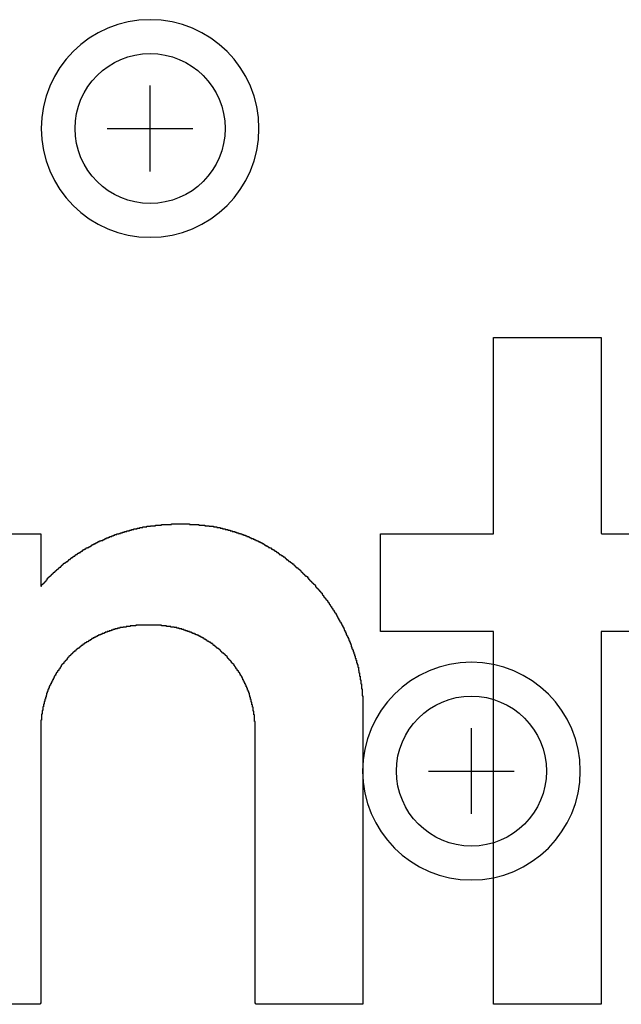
# Model space of a CAD drawing. Extents: x -5 to 35, y -92 to 8.
# Tile 4 of 25: x 9.17 to 11.98, y -81.52 to -76.92. Entities that reach past the tile are written whole.
import ezdxf

# ---------------------------------------------------------------- set-up
doc = ezdxf.new("R2010")
doc.units = 0
doc.layers.get('0').update_dxf_attribs({"linetype": 'CONTINUOUS'})
for name, color, linetype in [('gbl', 5, 'CONTINUOUS'), ('gd1', 1, 'CONTINUOUS'), ('gg1', 5, 'CONTINUOUS'), ('gtl', 1, 'CONTINUOUS'), ('gts', 1, 'CONTINUOUS')]:
    doc.layers.add(name, color=color, linetype=linetype)

# ---------------------------------------------------------------- blocks, each defined once
blk = doc.blocks.new('D19')
blk.add_circle((0, 0), 0.35)

msp = doc.modelspace()

# ---------------------------------------------------------------- linework, layer by layer
at = {"layer": 'gd1', "color": 1}
for points in [[(10.284921, -77.426755), (10.284921, -77.426755), (10.284921, -77.426755, 1), (9.268919, -77.426755), (9.268919, -77.426755), (9.268919, -77.426755, 1), (10.284921, -77.426755), (10.284921, -77.426755)], [(10.284921, -77.426755), (10.284921, -77.426755), (10.284921, -77.426755, 1), (9.268919, -77.426755), (9.268919, -77.426755), (9.268919, -77.426755, 1), (10.284921, -77.426755), (10.284921, -77.426755)], [(11.784924, -80.426761), (11.784924, -80.426761), (11.784924, -80.426761, 1), (10.768922, -80.426761), (10.768922, -80.426761), (10.768922, -80.426761, 1), (11.784924, -80.426761), (11.784924, -80.426761)]]:
    msp.add_lwpolyline(points, format="xyb", dxfattribs=at)
at = {"layer": 'gg1', "color": 5}
for points in [[(9.77692, -77.626755), (9.77692, -77.226754)], [(9.77692, -77.626755), (9.77692, -77.226754)], [(9.576919, -77.426755), (9.97692, -77.426755)], [(9.576919, -77.426755), (9.97692, -77.426755)], [(11.276923, -80.626761), (11.276923, -80.22676)], [(11.076922, -80.426761), (11.476923, -80.426761)]]:
    msp.add_lwpolyline(points, dxfattribs=at)
at = {"layer": 'gts', "color": 1}
for points in [[(11.882724, -79.090558), (11.882724, -79.093558), (11.882724, -79.316759), (11.885724, -79.316759), (11.885724, -79.319659), (12.409325, -79.319659), (12.409325, -79.77496), (11.882724, -79.77496), (11.882724, -81.515563), (11.379923, -81.515563), (11.379923, -79.77496), (10.853222, -79.77496), (10.853222, -79.319659), (11.379923, -79.319659), (11.379923, -78.403257), (11.882724, -78.403257), (11.882724, -79.090558)], [(8.761518, -79.319659), (9.267419, -79.319659), (9.267419, -79.563659), (9.270319, -79.563659), (9.270319, -79.557759), (9.273319, -79.557759), (9.273319, -79.554759), (9.276319, -79.554759), (9.276319, -79.551759), (9.279319, -79.551759), (9.279319, -79.548859), (9.282219, -79.548859), (9.282219, -79.545859), (9.285219, -79.545859), (9.285219, -79.542859), (9.288219, -79.542859), (9.288219, -79.539859), (9.291219, -79.539859), (9.291219, -79.536959), (9.294119, -79.536959), (9.294119, -79.533959), (9.297119, -79.533959), (9.297119, -79.527959), (9.300119, -79.527959), (9.300119, -79.524959), (9.303119, -79.524959), (9.303119, -79.522059), (9.306019, -79.522059), (9.306019, -79.519059), (9.309019, -79.519059), (9.309019, -79.516059), (9.312019, -79.516059), (9.312019, -79.513059), (9.315019, -79.513059), (9.315019, -79.510159), (9.317919, -79.510159), (9.317919, -79.507159), (9.320919, -79.507159), (9.320919, -79.504159), (9.323919, -79.504159), (9.323919, -79.501159), (9.326919, -79.501159), (9.326919, -79.498259), (9.332819, -79.498259), (9.332819, -79.495259), (9.335819, -79.495259), (9.335819, -79.492259), (9.338819, -79.492259), (9.338819, -79.489359), (9.341719, -79.489359), (9.341719, -79.486359), (9.344719, -79.486359), (9.344719, -79.483359), (9.347719, -79.483359), (9.347719, -79.480359), (9.350719, -79.480359), (9.350719, -79.477359), (9.353619, -79.477359), (9.353619, -79.474459), (9.359619, -79.474459), (9.359619, -79.471459), (9.362619, -79.471459), (9.362619, -79.468459), (9.365519, -79.468459), (9.365519, -79.465459), (9.368519, -79.465459), (9.368519, -79.462559), (9.371519, -79.462559), (9.371519, -79.459559), (9.374519, -79.459559), (9.374519, -79.456559), (9.380419, -79.456559), (9.380419, -79.453559), (9.383419, -79.453559), (9.383419, -79.450659), (9.386419, -79.450659), (9.386419, -79.447659), (9.392319, -79.447659), (9.392319, -79.444659), (9.395319, -79.444659), (9.395319, -79.441659), (9.398319, -79.441659), (9.398319, -79.438759), (9.404219, -79.438759), (9.404219, -79.435759), (9.407219, -79.435759), (9.407219, -79.432759), (9.410219, -79.432759), (9.410219, -79.429759), (9.416119, -79.429759), (9.416119, -79.426859), (9.419119, -79.426859), (9.419119, -79.423859), (9.425019, -79.423859), (9.425019, -79.420859), (9.428019, -79.420859), (9.428019, -79.417859), (9.431019, -79.417859), (9.431019, -79.414959), (9.436919, -79.414959), (9.436919, -79.411959), (9.439919, -79.411959), (9.439919, -79.408959), (9.445919, -79.408959), (9.445919, -79.405959), (9.451819, -79.405959), (9.451819, -79.403059), (9.454819, -79.403059), (9.454819, -79.400059), (9.460719, -79.400059), (9.460719, -79.397059), (9.463719, -79.397059), (9.463719, -79.394059), (9.469719, -79.394059), (9.469719, -79.391159), (9.475619, -79.391159), (9.475619, -79.388159), (9.478619, -79.388159), (9.478619, -79.385159), (9.484619, -79.385159), (9.484619, -79.382159), (9.490519, -79.382159), (9.490519, -79.379259), (9.496519, -79.379259), (9.496519, -79.376259), (9.502419, -79.376259), (9.502419, -79.373259), (9.505419, -79.373259), (9.505419, -79.370259), (9.511319, -79.370259), (9.511319, -79.367359), (9.517319, -79.367359), (9.517319, -79.364359), (9.523219, -79.364359), (9.523219, -79.361359), (9.529219, -79.361359), (9.529219, -79.358359), (9.535119, -79.358359), (9.535119, -79.355359), (9.541119, -79.355359), (9.541119, -79.352459), (9.547019, -79.352459), (9.547019, -79.349459), (9.556019, -79.349459), (9.556019, -79.346459), (9.561919, -79.346459), (9.561919, -79.343559), (9.567919, -79.343559), (9.567919, -79.340559), (9.573819, -79.340559), (9.573819, -79.337559), (9.582719, -79.337559), (9.582719, -79.334559), (9.588719, -79.334559), (9.588719, -79.331659), (9.597619, -79.331659), (9.597619, -79.328659), (9.606519, -79.328659), (9.606519, -79.325659), (9.612519, -79.325659), (9.612519, -79.322659), (9.621419, -79.322659), (9.621419, -79.319659), (9.630319, -79.319659), (9.630319, -79.316759), (9.639319, -79.316759), (9.639319, -79.313759), (9.648219, -79.313759), (9.648219, -79.310759), (9.657119, -79.310759), (9.657119, -79.307759), (9.669019, -79.307759), (9.669019, -79.304859), (9.680919, -79.304859), (9.680919, -79.301859), (9.689819, -79.301859), (9.689819, -79.298859), (9.701719, -79.298859), (9.701719, -79.295959), (9.716619, -79.295959), (9.716619, -79.292959), (9.728519, -79.292959), (9.728519, -79.289959), (9.743419, -79.289959), (9.743419, -79.286959), (9.76132, -79.286959), (9.76132, -79.284059), (9.77912, -79.284059), (9.77912, -79.281059), (9.80292, -79.281059), (9.80292, -79.278059), (9.82972, -79.278059), (9.82972, -79.275059), (9.87732, -79.275059), (9.87732, -79.272059), (9.96062, -79.272059), (9.96062, -79.275059)], [(9.96062, -79.275059), (10.00522, -79.275059), (10.00522, -79.278059), (10.03202, -79.278059), (10.03202, -79.281059), (10.05282, -79.281059), (10.05282, -79.284059), (10.07372, -79.284059), (10.07372, -79.286959), (10.08852, -79.286959), (10.08852, -79.289959), (10.10342, -79.289959), (10.10342, -79.292959), (10.11532, -79.292959), (10.11532, -79.295959), (10.12722, -79.295959), (10.12722, -79.298859), (10.13912, -79.298859), (10.13912, -79.301859), (10.15102, -79.301859), (10.15102, -79.304859), (10.16002, -79.304859), (10.16002, -79.307759), (10.17192, -79.307759), (10.17192, -79.310759), (10.18082, -79.310759), (10.18082, -79.313759), (10.18972, -79.313759), (10.18972, -79.316759), (10.19862, -79.316759), (10.19862, -79.319659), (10.20462, -79.319659), (10.20462, -79.322659), (10.21352, -79.322659), (10.21352, -79.325659), (10.22242, -79.325659), (10.22242, -79.328659), (10.22842, -79.328659), (10.22842, -79.331659), (10.23732, -79.331659), (10.23732, -79.334559), (10.24332, -79.334559), (10.24332, -79.337559), (10.24922, -79.337559), (10.24922, -79.340559), (10.258221, -79.340559), (10.258221, -79.343559), (10.264121, -79.343559), (10.264121, -79.346459), (10.270121, -79.346459), (10.270121, -79.349459), (10.276021, -79.349459), (10.276021, -79.352459), (10.281921, -79.352459), (10.281921, -79.355359), (10.287921, -79.355359), (10.287921, -79.358359), (10.293821, -79.358359), (10.293821, -79.361359), (10.299821, -79.361359), (10.299821, -79.364359), (10.305721, -79.364359), (10.305721, -79.367359), (10.308721, -79.367359), (10.308721, -79.370259), (10.314721, -79.370259), (10.314721, -79.373259), (10.320621, -79.373259), (10.320621, -79.376259), (10.326621, -79.376259), (10.326621, -79.379259), (10.329621, -79.379259), (10.329621, -79.382159), (10.335521, -79.382159), (10.335521, -79.385159), (10.341521, -79.385159), (10.341521, -79.388159), (10.344421, -79.388159), (10.344421, -79.391159), (10.350421, -79.391159), (10.350421, -79.394059), (10.356321, -79.394059), (10.356321, -79.397059), (10.359321, -79.397059), (10.359321, -79.400059), (10.365321, -79.400059), (10.365321, -79.403059), (10.368221, -79.403059), (10.368221, -79.405959), (10.374221, -79.405959), (10.374221, -79.408959), (10.377221, -79.408959), (10.377221, -79.411959), (10.380121, -79.411959), (10.380121, -79.414959), (10.386121, -79.414959), (10.386121, -79.417859), (10.389121, -79.417859), (10.389121, -79.420859), (10.395021, -79.420859), (10.395021, -79.423859), (10.398021, -79.423859), (10.398021, -79.426859), (10.403921, -79.426859), (10.403921, -79.429759), (10.406921, -79.429759), (10.406921, -79.432759), (10.409921, -79.432759), (10.409921, -79.435759), (10.412921, -79.435759), (10.412921, -79.438759), (10.418821, -79.438759), (10.418821, -79.441659), (10.421821, -79.441659), (10.421821, -79.444659), (10.424821, -79.444659), (10.424821, -79.447659), (10.430721, -79.447659), (10.430721, -79.450659), (10.433721, -79.450659), (10.433721, -79.453559), (10.436721, -79.453559), (10.436721, -79.456559), (10.439621, -79.456559), (10.439621, -79.459559), (10.445621, -79.459559), (10.445621, -79.462559), (10.448621, -79.462559), (10.448621, -79.465459), (10.451521, -79.465459), (10.451521, -79.468459), (10.454521, -79.468459), (10.454521, -79.471459), (10.457521, -79.471459), (10.457521, -79.474459), (10.460521, -79.474459), (10.460521, -79.477359), (10.466421, -79.477359), (10.466421, -79.480359), (10.469421, -79.480359), (10.469421, -79.483359), (10.472421, -79.483359), (10.472421, -79.486359), (10.475421, -79.486359), (10.475421, -79.489359), (10.478321, -79.489359), (10.478321, -79.492259), (10.481321, -79.492259), (10.481321, -79.495259), (10.484321, -79.495259), (10.484321, -79.498259), (10.487321, -79.498259), (10.487321, -79.501159), (10.490221, -79.501159), (10.490221, -79.504159), (10.493221, -79.504159), (10.493221, -79.507159), (10.496221, -79.507159), (10.496221, -79.510159), (10.499221, -79.510159), (10.499221, -79.513059), (10.502121, -79.513059), (10.502121, -79.516059), (10.508121, -79.516059), (10.508121, -79.519059), (10.511121, -79.519059), (10.511121, -79.524959), (10.517021, -79.524959), (10.517021, -79.530959), (10.520021, -79.530959), (10.520021, -79.533959), (10.523021, -79.533959), (10.523021, -79.536959), (10.525921, -79.536959), (10.525921, -79.539859), (10.528921, -79.539859), (10.528921, -79.542859), (10.531921, -79.542859), (10.531921, -79.545859), (10.534921, -79.545859), (10.534921, -79.548859), (10.537821, -79.548859), (10.537821, -79.551759), (10.540821, -79.551759), (10.540821, -79.554759), (10.543821, -79.554759), (10.543821, -79.557759), (10.546821, -79.557759), (10.546821, -79.560659), (10.549721, -79.560659), (10.549721, -79.566659), (10.552721, -79.566659), (10.552721, -79.569659), (10.555721, -79.569659), (10.555721, -79.572559), (10.558721, -79.572559), (10.558721, -79.575559), (10.561621, -79.575559), (10.561621, -79.578559), (10.564621, -79.578559), (10.564621, -79.581559), (10.567621, -79.581559), (10.567621, -79.587459), (10.570621, -79.587459), (10.570621, -79.590459), (10.573521, -79.590459), (10.573521, -79.593459), (10.576521, -79.593459), (10.576521, -79.596459), (10.579521, -79.596459), (10.579521, -79.602359), (10.582521, -79.602359), (10.582521, -79.605359), (10.585421, -79.605359), (10.585421, -79.608359), (10.588421, -79.608359), (10.588421, -79.614259), (10.591421, -79.614259), (10.591421, -79.617259), (10.594421, -79.617259), (10.594421, -79.620259), (10.597321, -79.620259), (10.597321, -79.626159), (10.600321, -79.626159), (10.600321, -79.629159), (10.603321, -79.629159), (10.603321, -79.632159), (10.606321, -79.632159), (10.606321, -79.638059), (10.609221, -79.638059), (10.609221, -79.641059), (10.612221, -79.641059), (10.612221, -79.646959), (10.615221, -79.646959), (10.615221, -79.649959), (10.618221, -79.649959), (10.618221, -79.655959), (10.621121, -79.655959), (10.621121, -79.658859), (10.624121, -79.658859), (10.624121, -79.664859), (10.627121, -79.664859), (10.627121, -79.667859), (10.630121, -79.667859), (10.630121, -79.673759), (10.633021, -79.673759), (10.633021, -79.676759), (10.636021, -79.676759), (10.636021, -79.682659), (10.639021, -79.682659), (10.639021, -79.688659), (10.642021, -79.688659), (10.642021, -79.691659), (10.644921, -79.691659), (10.644921, -79.697559), (10.647921, -79.697559), (10.647921, -79.703559), (10.650921, -79.703559), (10.650921, -79.706559), (10.653921, -79.706559), (10.653921, -79.712459), (10.656821, -79.712459), (10.656821, -79.718359), (10.659821, -79.718359), (10.659821, -79.724359), (10.662821, -79.724359), (10.662821, -79.730259), (10.665821, -79.730259), (10.665821, -79.733259), (10.668721, -79.733259), (10.668721, -79.739259), (10.671721, -79.739259), (10.671721, -79.745159), (10.674721, -79.745159), (10.674721, -79.75116), (10.677721, -79.75116), (10.677721, -79.75706), (10.680621, -79.75706), (10.680621, -79.76306), (10.683621, -79.76306), (10.683621, -79.76896), (10.686621, -79.76896), (10.686621, -79.77496), (10.689621, -79.77496), (10.689621, -79.78086), (10.692521, -79.78086), (10.692521, -79.78986), (10.695521, -79.78986), (10.695521, -79.79576), (10.698521, -79.79576), (10.698521, -79.80176), (10.701521, -79.80176), (10.701521, -79.80766), (10.704421, -79.80766), (10.704421, -79.81656), (10.707421, -79.81656), (10.707421, -79.82256), (10.710421, -79.82256), (10.710421, -79.83146), (10.713421, -79.83146), (10.713421, -79.83746), (10.716321, -79.83746), (10.716321, -79.84636), (10.719321, -79.84636), (10.719321, -79.85526), (10.722321, -79.85526), (10.722321, -79.86126), (10.725321, -79.86126), (10.725321, -79.87016), (10.728221, -79.87016), (10.728221, -79.87906), (10.731221, -79.87906), (10.731221, -79.88796), (10.734221, -79.88796), (10.734221, -79.89986), (10.737221, -79.89986), (10.737221, -79.90886), (10.740221, -79.90886), (10.740221, -79.92076), (10.743121, -79.92076), (10.743121, -79.92966), (10.746121, -79.92966), (10.746121, -79.94156), (10.749121, -79.94156), (10.749121, -79.95646), (10.752122, -79.95646), (10.752122, -79.96836), (10.755022, -79.96836), (10.755022, -79.98326), (10.758022, -79.98326), (10.758022, -80.00106), (10.761022, -80.00106), (10.761022, -80.01896), (10.764022, -80.01896), (10.764022, -80.04276), (10.766922, -80.04276), (10.766922, -80.07546), (10.769922, -80.07546), (10.769922, -81.515563), (10.270121, -81.515563), (10.270121, -81.512563), (10.267121, -81.512563), (10.267121, -80.19446), (10.264121, -80.19446), (10.264121, -80.16476), (10.261121, -80.16476), (10.261121, -80.14686), (10.258221, -80.14686), (10.258221, -80.12906), (10.255221, -80.12906), (10.255221, -80.11716), (10.252221, -80.11716), (10.252221, -80.10516), (10.24922, -80.10516), (10.24922, -80.09326), (10.24632, -80.09326), (10.24632, -80.08136), (10.24332, -80.08136), (10.24332, -80.07246), (10.24032, -80.07246), (10.24032, -80.06356), (10.23732, -80.06356), (10.23732, -80.05466), (10.23432, -80.05466), (10.23432, -80.04866), (10.23142, -80.04866), (10.23142, -80.03976), (10.22842, -80.03976), (10.22842, -80.03376), (10.22542, -80.03376), (10.22542, -80.02486), (10.22242, -80.02486), (10.22242, -80.01896), (10.21952, -80.01896), (10.21952, -80.01296), (10.21652, -80.01296), (10.21652, -80.00706), (10.21352, -80.00706), (10.21352, -80.00106), (10.21052, -80.00106), (10.21052, -79.99516), (10.20762, -79.99516), (10.20762, -79.98916), (10.20462, -79.98916), (10.20462, -79.98326), (10.20162, -79.98326), (10.20162, -79.98026), (10.19862, -79.98026), (10.19862, -79.97426), (10.19572, -79.97426), (10.19572, -79.96836), (10.19272, -79.96836), (10.19272, -79.96536), (10.18972, -79.96536), (10.18972, -79.95946), (10.18672, -79.95946), (10.18672, -79.95646), (10.18382, -79.95646), (10.18382, -79.95046), (10.18082, -79.95046), (10.18082, -79.94746), (10.17782, -79.94746), (10.17782, -79.94156), (10.17482, -79.94156), (10.17482, -79.93856), (10.17192, -79.93856), (10.17192, -79.93556), (10.16892, -79.93556), (10.16892, -79.92966), (10.16592, -79.92966), (10.16592, -79.92666), (10.16292, -79.92666), (10.16292, -79.92376), (10.16002, -79.92376), (10.16002, -79.92076), (10.15702, -79.92076), (10.15702, -79.91476), (10.15402, -79.91476), (10.15402, -79.91186), (10.15102, -79.91186), (10.15102, -79.90886), (10.14812, -79.90886), (10.14812, -79.90586), (10.14512, -79.90586), (10.14512, -79.90286), (10.14212, -79.90286), (10.14212, -79.89986), (10.13912, -79.89986), (10.13912, -79.89696), (10.13622, -79.89696), (10.13622, -79.89096), (10.13322, -79.89096), (10.13322, -79.88796), (10.13022, -79.88796), (10.13022, -79.88506), (10.12722, -79.88506), (10.12722, -79.88206), (10.12432, -79.88206), (10.12432, -79.87906), (10.12132, -79.87906), (10.12132, -79.87606), (10.11532, -79.87606), (10.11532, -79.87316), (10.11242, -79.87316), (10.11242, -79.87016), (10.10942, -79.87016), (10.10942, -79.86716), (10.10642, -79.86716), (10.10642, -79.86416), (10.10342, -79.86416), (10.10342, -79.86126), (10.10042, -79.86126), (10.10042, -79.85826), (10.09752, -79.85826), (10.09752, -79.85526), (10.09452, -79.85526), (10.09452, -79.85226), (10.08852, -79.85226), (10.08852, -79.84936), (10.08562, -79.84936), (10.08562, -79.84636), (10.08262, -79.84636), (10.08262, -79.84336), (10.07962, -79.84336), (10.07962, -79.84036), (10.07372, -79.84036), (10.07372, -79.83746), (10.07072, -79.83746), (10.07072, -79.83446), (10.06772, -79.83446), (10.06772, -79.83146), (10.06182, -79.83146), (10.06182, -79.82846), (10.05882, -79.82846), (10.05882, -79.82556), (10.05282, -79.82556), (10.05282, -79.82256), (10.04992, -79.82256), (10.04992, -79.81956), (10.04392, -79.81956), (10.04392, -79.81656), (10.04092, -79.81656), (10.04092, -79.81366), (10.03502, -79.81366), (10.03502, -79.81066), (10.02902, -79.81066), (10.02902, -79.80766), (10.02612, -79.80766), (10.02612, -79.80466), (10.02012, -79.80466), (10.02012, -79.80176), (10.01422, -79.80176), (10.01422, -79.79876), (10.00822, -79.79876), (10.00822, -79.79576), (10.00232, -79.79576), (10.00232, -79.79276), (9.99632, -79.79276), (9.99632, -79.78986), (9.99042, -79.78986), (9.99042, -79.78686), (9.98442, -79.78686), (9.98442, -79.78386), (9.97552, -79.78386), (9.97552, -79.78086), (9.96952, -79.78086), (9.96952, -79.77796), (9.96062, -79.77796), (9.96062, -79.77496), (9.95172, -79.77496), (9.95172, -79.77196), (9.94282, -79.77196), (9.94282, -79.76896), (9.93382, -79.76896), (9.93382, -79.76606), (9.92492, -79.76606), (9.92492, -79.76306), (9.91302, -79.76306), (9.91302, -79.76006), (9.90112, -79.76006), (9.90112, -79.75706), (9.88922, -79.75706), (9.88922, -79.75416), (9.87432, -79.75416), (9.87432, -79.75116), (9.85352, -79.75116), (9.85352, -79.748159), (9.82972, -79.748159), (9.82972, -79.745159), (9.710719, -79.745159), (9.710719, -79.748159), (9.683919, -79.748159), (9.683919, -79.75116), (9.666019, -79.75116), (9.666019, -79.75416), (9.651219, -79.75416), (9.651219, -79.75706), (9.636319, -79.75706), (9.636319, -79.76006), (9.624419, -79.76006), (9.624419, -79.76306), (9.612519, -79.76306), (9.612519, -79.76606), (9.603619, -79.76606), (9.603619, -79.76896), (9.594619, -79.76896), (9.594619, -79.77196), (9.585719, -79.77196), (9.585719, -79.77496), (9.576819, -79.77496), (9.576819, -79.77796), (9.567919, -79.77796), (9.567919, -79.78086), (9.561919, -79.78086), (9.561919, -79.78386), (9.553019, -79.78386), (9.553019, -79.78686), (9.547019, -79.78686), (9.547019, -79.78986), (9.541119, -79.78986), (9.541119, -79.79276), (9.535119, -79.79276), (9.535119, -79.79576), (9.529219, -79.79576), (9.529219, -79.79876), (9.523219, -79.79876), (9.523219, -79.80176), (9.517319, -79.80176), (9.517319, -79.80466), (9.511319, -79.80466), (9.511319, -79.80766), (9.505419, -79.80766), (9.505419, -79.81066), (9.502419, -79.81066), (9.502419, -79.81366), (9.496519, -79.81366), (9.496519, -79.81656), (9.490519, -79.81656), (9.490519, -79.81956), (9.487519, -79.81956), (9.487519, -79.82256), (9.481619, -79.82256), (9.481619, -79.82556), (9.478619, -79.82556), (9.478619, -79.82846), (9.472619, -79.82846), (9.472619, -79.83146), (9.469719, -79.83146), (9.469719, -79.83446), (9.463719, -79.83446), (9.463719, -79.83746), (9.460719, -79.83746), (9.460719, -79.84036), (9.454819, -79.84036), (9.454819, -79.84336), (9.451819, -79.84336), (9.451819, -79.84636), (9.448819, -79.84636), (9.448819, -79.84936), (9.445919, -79.84936), (9.445919, -79.85226), (9.439919, -79.85226), (9.439919, -79.85526), (9.436919, -79.85526), (9.436919, -79.85826), (9.434019, -79.85826), (9.434019, -79.86126), (9.431019, -79.86126), (9.431019, -79.86416), (9.428019, -79.86416), (9.428019, -79.86716), (9.422119, -79.86716), (9.422119, -79.87016), (9.419119, -79.87016), (9.419119, -79.87316), (9.416119, -79.87316), (9.416119, -79.87606), (9.413119, -79.87606), (9.413119, -79.87906), (9.410219, -79.87906), (9.410219, -79.88206), (9.407219, -79.88206), (9.407219, -79.88506), (9.404219, -79.88506), (9.404219, -79.88796), (9.401219, -79.88796), (9.401219, -79.89096), (9.398319, -79.89096), (9.398319, -79.89396), (9.395319, -79.89396), (9.395319, -79.89696), (9.392319, -79.89696), (9.392319, -79.89986), (9.389319, -79.89986), (9.389319, -79.90586), (9.386419, -79.90586), (9.386419, -79.90886), (9.383419, -79.90886), (9.383419, -79.91186), (9.380419, -79.91186), (9.380419, -79.91476), (9.377419, -79.91476), (9.377419, -79.91776), (9.374519, -79.91776), (9.374519, -79.92376), (9.371519, -79.92376), (9.371519, -79.92666), (9.368519, -79.92666), (9.368519, -79.92966), (9.365519, -79.92966), (9.365519, -79.93266), (9.362619, -79.93266), (9.362619, -79.93856), (9.359619, -79.93856), (9.359619, -79.94156), (9.356619, -79.94156), (9.356619, -79.94746), (9.353619, -79.94746), (9.353619, -79.95046), (9.350719, -79.95046), (9.350719, -79.95646), (9.347719, -79.95646), (9.347719, -79.95946), (9.344719, -79.95946), (9.344719, -79.96536), (9.341719, -79.96536), (9.341719, -79.96836), (9.338819, -79.96836), (9.338819, -79.97426), (9.335819, -79.97426), (9.335819, -79.98026), (9.332819, -79.98026), (9.332819, -79.98326), (9.329819, -79.98326), (9.329819, -79.98916), (9.326919, -79.98916), (9.326919, -79.99516), (9.323919, -79.99516), (9.323919, -80.00106), (9.320919, -80.00106), (9.320919, -80.00706), (9.317919, -80.00706), (9.317919, -80.01296), (9.315019, -80.01296), (9.315019, -80.01896), (9.312019, -80.01896), (9.312019, -80.02486), (9.309019, -80.02486), (9.309019, -80.03086), (9.306019, -80.03086), (9.306019, -80.03976), (9.303119, -80.03976), (9.303119, -80.04566), (9.300119, -80.04566), (9.300119, -80.05466), (9.297119, -80.05466), (9.297119, -80.06356), (9.294119, -80.06356), (9.294119, -80.07246), (9.291219, -80.07246), (9.291219, -80.08136), (9.288219, -80.08136), (9.288219, -80.09036), (9.285219, -80.09036), (9.285219, -80.10226), (9.282219, -80.10226), (9.282219, -80.11416), (9.279319, -80.11416), (9.279319, -80.12606), (9.276319, -80.12606), (9.276319, -80.14386), (9.273319, -80.14386), (9.273319, -80.16176), (9.270319, -80.16176), (9.270319, -80.18846), (9.267419, -80.18846), (9.267419, -81.512563), (9.264419, -81.512563), (9.264419, -81.515563), (8.764518, -81.515563)]]:
    msp.add_lwpolyline(points, dxfattribs=at)

# ---------------------------------------------------------------- block references
at = {"layer": 'gbl'}
for p in [(9.77692, -77.426755), (9.77692, -77.426755), (11.276923, -80.426761)]:
    msp.add_blockref('D19', p, dxfattribs=at)
at = {"layer": 'gtl'}
for p in [(9.77692, -77.426755), (9.77692, -77.426755), (11.276923, -80.426761)]:
    msp.add_blockref('D19', p, dxfattribs=at)

doc.saveas('drawing.dxf')
